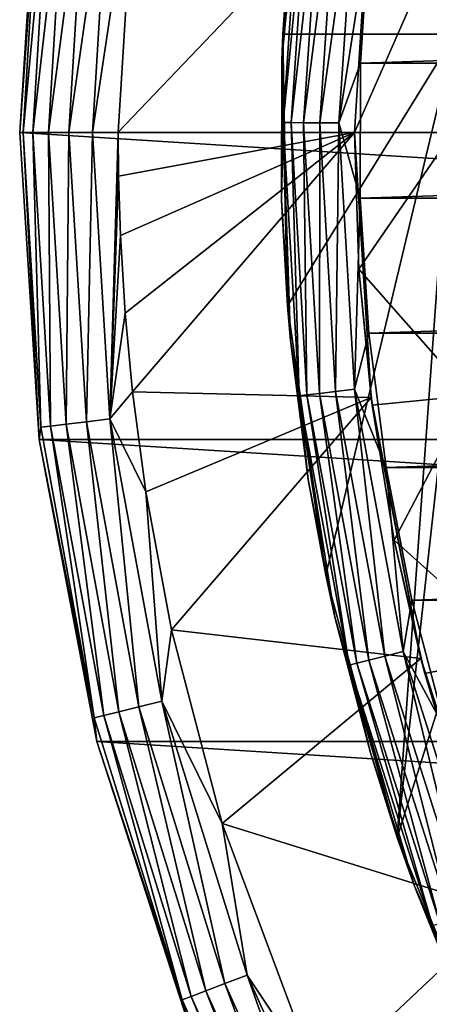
# Model space of a CAD drawing. Header units: metres. Extents: x -25 to 31, y -154 to 31.
# Tile 64 of 110: x -24.9 to -20.74, y -8.86 to 1.15. Entities that reach past the tile are written whole.
import ezdxf

# ---------------------------------------------------------------- set-up
doc = ezdxf.new("R2010")
doc.units = ezdxf.units.M
doc.layers.add('solid_FIT-WB-M-WASTE', color=7, linetype='CONTINUOUS')

msp = doc.modelspace()

# ---------------------------------------------------------------- linework, layer by layer
at = {"layer": 'solid_FIT-WB-M-WASTE'}
for points in [[(-20.374016, 8.942147, 131.972137), (-20.475595, 1, 129.050003), (-21.315308, 6.381236, 131.029907)], [(-21.315308, 6.381236, 131.029907), (-20.475595, 1, 129.050003), (-22.227516, 1, 129.050003)], [(-21.315308, 6.381236, 131.029907), (-22.227516, 1, 129.050003), (-21.935944, 3.725166, 130.052673)], [(-21.935944, 3.725166, 130.052673), (-22.227516, 1, 129.050003), (-21.96187, 3.569135, 157.75)], [(-21.96187, 3.569135, 157.75), (-22.227516, 1, 129.050003), (-22.145342, 2.155527, 157.75)], [(-24.703638, 3.12095, -5), (-24.9, 0, -5), (-24.703655, 3.120797, -1)], [(24.9, 0, -5), (-24.9, 0, -5), (-24.703638, 3.12095, -5)], [(-24.684895, 2.997289, -0.742193), (-24.703655, 3.120797, -1), (-24.9, 0, -1)], [(-24.9, 0, -5), (-24.9, 0, -1), (-24.703655, 3.120797, -1)], [(24.9, 0, -5), (-24.703638, 3.12095, -5), (24.70364, 3.120938, -5)], [(-24.866196, 0, -0.742193), (-24.684895, 2.997289, -0.742193), (-24.9, 0, -1)], [(-24.585842, 2.985262, -0.50068), (-24.684895, 2.997289, -0.742193), (-24.866196, 0, -0.742193)], [(-24.766418, 0, -0.50068), (-24.585842, 2.985262, -0.50068), (-24.866196, 0, -0.742193)], [(-24.428061, 2.966104, -0.293264), (-24.585842, 2.985262, -0.50068), (-24.766418, 0, -0.50068)], [(-24.607477, 0, -0.293264), (-24.428061, 2.966104, -0.293264), (-24.766418, 0, -0.50068)], [(-24.222322, 2.941122, -0.134106), (-24.428061, 2.966104, -0.293264), (-24.607477, 0, -0.293264)], [(-24.400227, 0, -0.134106), (-24.222322, 2.941122, -0.134106), (-24.607477, 0, -0.293264)], [(-23.982674, 2.912024, -0.034074), (-24.222322, 2.941122, -0.134106), (-24.400227, 0, -0.134106)], [(-24.158819, 0, -0.034074), (-23.982674, 2.912024, -0.034074), (-24.400227, 0, -0.134106)], [(-24.158819, 0, -0.034074), (-23.9, 0.001877), (-23.716948, 2.952348)], [(-24.158819, 0, -0.034074), (-23.716948, 2.952348), (-23.982674, 2.912024, -0.034074)], [(-23.716948, 2.952348), (-23.9, 0.001877), (-21.330467, 2.69465)], [(-22.237921, 0.733071, 157.75), (-22.222687, 0.099434, 157.956421), (-22.036018, 2.876003, 157.956436)], [(-22.145342, 2.155527, 157.75), (-22.237921, 0.733071, 157.75), (-22.036018, 2.876003, 157.956436)], [(-22.036018, 2.876003, 157.956436), (-22.222687, 0.099434, 157.956421), (-21.956818, 2.865666, 158.149628)], [(-22.222687, 0.099434, 157.956421), (-22.14282, 0.099077, 158.149612), (-21.956818, 2.865666, 158.149628)], [(-21.956818, 2.865666, 158.149628), (-22.14282, 0.099077, 158.149612), (-21.830692, 2.849205, 158.315536)], [(-22.14282, 0.099077, 158.149612), (-22.015629, 0.098508, 158.315521), (-21.830692, 2.849205, 158.315536)], [(-21.830692, 2.849205, 158.315536), (-22.015629, 0.098508, 158.315521), (-21.666254, 2.827744, 158.442825)], [(-22.015629, 0.098508, 158.315521), (-21.849802, 0.097766, 158.44281), (-21.666254, 2.827744, 158.442825)], [(-21.666254, 2.827744, 158.442825), (-21.849802, 0.097766, 158.44281), (-21.474731, 2.802747, 158.522797)], [(-21.849802, 0.097766, 158.44281), (-21.656658, 0.096902, 158.522781), (-21.474731, 2.802747, 158.522797)], [(-21.474731, 2.802747, 158.522797), (-21.656658, 0.096902, 158.522781), (-21.349173, 2.077332, 158.550003)], [(-23.9, 0.001877), (-21.5, 0), (-21.330467, 2.69465)], [(-21.330467, 2.69465), (-21.5, 0), (-21.330473, 2.694604, 125)], [(-21.5, 0), (-21.5, 0, 125), (-21.330473, 2.694604, 125)], [(-20.3246, 2.675932, 125), (-21.330473, 2.694604, 125), (-21.5, 0, 125)], [(-20.5, 0.000184, 125), (-20.3246, 2.675932, 125), (-21.5, 0, 125)], [(-22.145342, 2.155527, 157.75), (-22.227516, 1, 129.050003), (-22.237921, 0.733071, 157.75)], [(-21.656658, 0.096902, 158.522781), (-21.4384, 0.705319, 158.550003), (-21.349173, 2.077332, 158.550003)], [(-21.4384, 0.705319, 158.550003), (21.34918, 2.07724, 158.550003), (-21.349173, 2.077332, 158.550003)], [(-21.4384, 0.705319, 158.550003), (21.438404, 0.705222, 158.550003), (21.34918, 2.07724, 158.550003)], [(-22.237921, 0.733071, 157.75), (-22.227516, 1, 129.050003), (-22.18001, -1.76342, 129.050003)], [(-22.18001, -1.76342, 129.050003), (-22.227516, 1, 129.050003), (-20.475595, 1, 129.050003)], [(-21.790298, -4.49948, 129.050003), (-22.18001, -1.76342, 129.050003), (-20.475595, 1, 129.050003)], [(-21.064461, -7.16595, 129.050003), (-21.790298, -4.49948, 129.050003), (-20.475595, 1, 129.050003)], [(-21.064461, -7.16595, 129.050003), (-20.475595, 1, 129.050003), (-20.441135, -1.552401, 129.050003)], [(-22.237921, 0.733071, 157.75), (-22.18001, -1.76342, 129.050003), (-22.239223, -0.692393, 157.75)], [(-22.237921, 0.733071, 157.75), (-22.239223, -0.692393, 157.75), (-22.222687, 0.099434, 157.956421)], [(-21.656658, 0.096902, 158.522781), (-21.439543, -0.669664, 158.550003), (-21.4384, 0.705319, 158.550003)], [(-21.439543, -0.669664, 158.550003), (21.438404, 0.705222, 158.550003), (-21.4384, 0.705319, 158.550003)], [(-21.439543, -0.669664, 158.550003), (21.439541, -0.66977, 158.550003), (21.438404, 0.705222, 158.550003)], [(-24.703653, -3.120813, -1), (-24.866196, 0, -0.742193), (-24.9, 0, -1)], [(-24.70364, -3.120938, -5), (-24.9, 0, -1), (-24.9, 0, -5)], [(-24.703653, -3.120813, -1), (-24.9, 0, -1), (-24.70364, -3.120938, -5)], [(24.703638, -3.12095, -5), (-24.9, 0, -5), (24.9, 0, -5)], [(-24.70364, -3.120938, -5), (-24.9, 0, -5), (24.703638, -3.12095, -5)], [(-23.982674, -2.912024, -0.034074), (-23.9, 0.001877), (-24.158819, 0, -0.034074)], [(-23.982674, -2.912024, -0.034074), (-23.895851, -0.445159), (-23.9, 0.001877)], [(-23.9, 0.001877), (-23.895851, -0.445159), (-21.5, 0)], [(-23.895851, -0.445159), (-23.877043, -1.04694), (-21.5, 0)], [(-23.877043, -1.04694), (-23.829361, -1.836231), (-21.5, 0)], [(-23.829361, -1.836231), (-23.754168, -2.63625), (-21.5, 0)], [(-23.754168, -2.63625), (-21.330467, -2.69465), (-21.5, 0)], [(-22.239223, -0.692393, 157.75), (-22.149248, -2.115016, 157.75), (-22.222687, 0.099434, 157.956421)], [(-22.222687, 0.099434, 157.956421), (-22.060881, -2.678695, 157.956406), (-22.14282, 0.099077, 158.149612)], [(-22.149248, -2.115016, 157.75), (-22.060881, -2.678695, 157.956406), (-22.222687, 0.099434, 157.956421)], [(-22.14282, 0.099077, 158.149612), (-21.9816, -2.669068, 158.149597), (-22.015629, 0.098508, 158.315521)], [(-22.060881, -2.678695, 157.956406), (-21.9816, -2.669068, 158.149597), (-22.14282, 0.099077, 158.149612)], [(-22.015629, 0.098508, 158.315521), (-21.855341, -2.653737, 158.315506), (-21.849802, 0.097766, 158.44281)], [(-21.9816, -2.669068, 158.149597), (-21.855341, -2.653737, 158.315506), (-22.015629, 0.098508, 158.315521)], [(-21.855341, -2.653737, 158.315506), (-21.690723, -2.633749, 158.442795), (-21.849802, 0.097766, 158.44281)], [(-21.849802, 0.097766, 158.44281), (-21.690723, -2.633749, 158.442795), (-21.656658, 0.096902, 158.522781)], [(-21.690723, -2.633749, 158.442795), (-21.498987, -2.610468, 158.522781), (-21.656658, 0.096902, 158.522781)], [(-21.656658, 0.096902, 158.522781), (-21.498987, -2.610468, 158.522781), (-21.439543, -0.669664, 158.550003)], [(-20.5, 0.000184, 125), (-21.5, 0, 125), (-21.455042, -1.389619, 125)], [(-21.330467, -2.69465), (-21.5, 0, 125), (-21.5, 0)], [(-21.330467, -2.69465), (-21.455042, -1.389619, 125), (-21.5, 0, 125)], [(-20.324648, -2.675567, 125), (-20.5, 0.000184, 125), (-21.455042, -1.389619, 125)], [(-24.684895, -2.997289, -0.742193), (-24.766418, 0, -0.50068), (-24.866196, 0, -0.742193)], [(-24.684895, -2.997289, -0.742193), (-24.866196, 0, -0.742193), (-24.703653, -3.120813, -1)], [(-24.585842, -2.985262, -0.50068), (-24.607477, 0, -0.293264), (-24.766418, 0, -0.50068)], [(-24.585842, -2.985262, -0.50068), (-24.766418, 0, -0.50068), (-24.684895, -2.997289, -0.742193)], [(-24.428061, -2.966104, -0.293264), (-24.400227, 0, -0.134106), (-24.607477, 0, -0.293264)], [(-24.428061, -2.966104, -0.293264), (-24.607477, 0, -0.293264), (-24.585842, -2.985262, -0.50068)], [(-24.222322, -2.941122, -0.134106), (-24.400227, 0, -0.134106), (-24.428061, -2.966104, -0.293264)], [(-24.222322, -2.941122, -0.134106), (-24.158819, 0, -0.034074), (-24.400227, 0, -0.134106)], [(-23.982674, -2.912024, -0.034074), (-24.158819, 0, -0.034074), (-24.222322, -2.941122, -0.134106)], [(-23.982674, -2.912024, -0.034074), (-23.877043, -1.04694), (-23.895851, -0.445159)], [(-22.239223, -0.692393, 157.75), (-22.18001, -1.76342, 129.050003), (-22.149248, -2.115016, 157.75)], [(-21.498987, -2.610468, 158.522781), (-21.352598, -2.041814, 158.550003), (-21.439543, -0.669664, 158.550003)], [(-21.352598, -2.041814, 158.550003), (21.439541, -0.66977, 158.550003), (-21.439543, -0.669664, 158.550003)], [(-21.352598, -2.041814, 158.550003), (21.352587, -2.041931, 158.550003), (21.439541, -0.66977, 158.550003)], [(-23.982674, -2.912024, -0.034074), (-23.829361, -1.836231), (-23.877043, -1.04694)], [(-21.330467, -2.69465), (-21.320305, -2.773926, 125), (-21.455042, -1.389619, 125)], [(-20.324648, -2.675567, 125), (-21.455042, -1.389619, 125), (-21.320305, -2.773926, 125)], [(-21.064461, -7.16595, 129.050003), (-20.441135, -1.552401, 129.050003), (-20.089849, -4.080187, 129.050003)], [(-22.149248, -2.115016, 157.75), (-22.18001, -1.76342, 129.050003), (-21.790298, -4.49948, 129.050003)], [(-23.982674, -2.912024, -0.034074), (-23.754168, -2.63625), (-23.829361, -1.836231)], [(-21.498987, -2.610468, 158.522781), (-21.177917, -3.405625, 158.550003), (-21.352598, -2.041814, 158.550003)], [(-21.177917, -3.405625, 158.550003), (21.352587, -2.041931, 158.550003), (-21.352598, -2.041814, 158.550003)], [(-21.177917, -3.405625, 158.550003), (21.177896, -3.405756, 158.550003), (21.352587, -2.041931, 158.550003)], [(-22.149248, -2.115016, 157.75), (-21.790298, -4.49948, 129.050003), (-21.968363, -3.528957, 157.75)], [(-22.149248, -2.115016, 157.75), (-21.968363, -3.528957, 157.75), (-22.060881, -2.678695, 157.956406)], [(-23.982674, -2.912024, -0.034074), (-23.619091, -3.653612), (-23.754168, -2.63625)], [(-23.754168, -2.63625), (-23.619091, -3.653612), (-21.330467, -2.69465)], [(-23.619091, -3.653612), (-23.359215, -5.055695), (-21.330467, -2.69465)], [(-23.359215, -5.055695), (-20.824543, -5.346811), (-21.330467, -2.69465)], [(-22.060881, -2.678695, 157.956406), (-21.553141, -5.414821, 157.95639), (-21.9816, -2.669068, 158.149597)], [(-21.697309, -4.928414, 157.75), (-21.553141, -5.414821, 157.95639), (-22.060881, -2.678695, 157.956406)], [(-21.968363, -3.528957, 157.75), (-21.697309, -4.928414, 157.75), (-22.060881, -2.678695, 157.956406)], [(-21.9816, -2.669068, 158.149597), (-21.475687, -5.395362, 158.149582), (-21.855341, -2.653737, 158.315506)], [(-21.553141, -5.414821, 157.95639), (-21.475687, -5.395362, 158.149582), (-21.9816, -2.669068, 158.149597)], [(-21.855341, -2.653737, 158.315506), (-21.352337, -5.364373, 158.315491), (-21.690723, -2.633749, 158.442795)], [(-21.475687, -5.395362, 158.149582), (-21.352337, -5.364373, 158.315491), (-21.855341, -2.653737, 158.315506)], [(-21.690723, -2.633749, 158.442795), (-21.191511, -5.323968, 158.442795), (-21.498987, -2.610468, 158.522781)], [(-21.352337, -5.364373, 158.315491), (-21.191511, -5.323968, 158.442795), (-21.690723, -2.633749, 158.442795)], [(-21.498987, -2.610468, 158.522781), (-21.00419, -5.276907, 158.522781), (-21.177917, -3.405625, 158.550003)], [(-21.191511, -5.323968, 158.442795), (-21.00419, -5.276907, 158.522781), (-21.498987, -2.610468, 158.522781)], [(-21.330467, -2.69465), (-20.824543, -5.346811), (-21.320305, -2.773926, 125)], [(-20.324648, -2.675567, 125), (-21.320305, -2.773926, 125), (-21.096514, -4.145739, 125)], [(-19.801538, -5.305565, 125), (-20.324648, -2.675567, 125), (-21.096514, -4.145739, 125)], [(-20.824543, -5.346811), (-21.096514, -4.145739, 125), (-21.320305, -2.773926, 125)], [(-24.143629, -5.950871, -0.742193), (-24.684895, -2.997289, -0.742193), (-24.703653, -3.120813, -1)], [(-24.585842, -2.985262, -0.50068), (-24.684895, -2.997289, -0.742193), (-24.143629, -5.950871, -0.742193)], [(-24.428061, -2.966104, -0.293264), (-24.585842, -2.985262, -0.50068), (-24.046751, -5.926992, -0.50068)], [(-24.046751, -5.926992, -0.50068), (-24.585842, -2.985262, -0.50068), (-24.143629, -5.950871, -0.742193)], [(-24.222322, -2.941122, -0.134106), (-24.428061, -2.966104, -0.293264), (-23.892427, -5.888955, -0.293264)], [(-23.892427, -5.888955, -0.293264), (-24.428061, -2.966104, -0.293264), (-24.046751, -5.926992, -0.50068)], [(-23.982674, -2.912024, -0.034074), (-24.222322, -2.941122, -0.134106), (-23.6912, -5.839356, -0.134106)], [(-23.6912, -5.839356, -0.134106), (-24.222322, -2.941122, -0.134106), (-23.892427, -5.888955, -0.293264)], [(-23.456808, -5.781584, -0.034074), (-23.619091, -3.653612), (-23.982674, -2.912024, -0.034074)], [(-23.456808, -5.781584, -0.034074), (-23.982674, -2.912024, -0.034074), (-23.6912, -5.839356, -0.134106)], [(-24.117718, -6.192393, -1), (-24.703653, -3.120813, -1), (-24.70364, -3.120938, -5)], [(-24.143629, -5.950871, -0.742193), (-24.703653, -3.120813, -1), (-24.117718, -6.192393, -1)], [(-24.70364, -3.120938, -5), (24.703638, -3.12095, -5), (24.117676, -6.192561, -5)], [(-24.70364, -3.120938, -5), (24.117676, -6.192561, -5), (-24.117682, -6.192536, -5)], [(-24.117718, -6.192393, -1), (-24.70364, -3.120938, -5), (-24.117682, -6.192536, -5)], [(-20.916227, -4.755409, 158.550003), (21.177896, -3.405756, 158.550003), (-21.177917, -3.405625, 158.550003)], [(-21.00419, -5.276907, 158.522781), (-20.916227, -4.755409, 158.550003), (-21.177917, -3.405625, 158.550003)], [(-20.916227, -4.755409, 158.550003), (20.916193, -4.755556, 158.550003), (21.177896, -3.405756, 158.550003)], [(-21.968363, -3.528957, 157.75), (-21.790298, -4.49948, 129.050003), (-21.697309, -4.928414, 157.75)], [(-23.456808, -5.781584, -0.034074), (-23.359215, -5.055695), (-23.619091, -3.653612)], [(-20.013699, -9.721845, 129.050003), (-21.064461, -7.16595, 129.050003), (-20.089849, -4.080187, 129.050003)], [(-20.824543, -5.346811), (-20.784294, -5.501184, 125), (-21.096514, -4.145739, 125)], [(-19.801538, -5.305565, 125), (-21.096514, -4.145739, 125), (-20.784294, -5.501184, 125)], [(-21.697309, -4.928414, 157.75), (-21.790298, -4.49948, 129.050003), (-21.064461, -7.16595, 129.050003)], [(-21.00419, -5.276907, 158.522781), (-20.568604, -6.085641, 158.550003), (-20.916227, -4.755409, 158.550003)], [(-20.568604, -6.085641, 158.550003), (20.916193, -4.755556, 158.550003), (-20.916227, -4.755409, 158.550003)], [(-21.697309, -4.928414, 157.75), (-21.064461, -7.16595, 129.050003), (-21.3372, -6.307643, 157.75)], [(-21.697309, -4.928414, 157.75), (-21.3372, -6.307643, 157.75), (-21.553141, -5.414821, 157.95639)], [(-23.456808, -5.781584, -0.034074), (-22.844648, -7.024287), (-23.359215, -5.055695)], [(-23.359215, -5.055695), (-22.844648, -7.024287), (-20.824543, -5.346811)], [(-21.191511, -5.323968, 158.442795), (-20.359995, -7.930706, 158.44278), (-21.00419, -5.276907, 158.522781)], [(-21.00419, -5.276907, 158.522781), (-20.180027, -7.860604, 158.522781), (-20.568604, -6.085641, 158.550003)], [(-20.359995, -7.930706, 158.44278), (-20.180027, -7.860604, 158.522781), (-21.00419, -5.276907, 158.522781)], [(-22.844648, -7.024287), (-19.990202, -7.914656), (-20.824543, -5.346811)], [(-21.553141, -5.414821, 157.95639), (-20.707422, -8.066038, 157.956375), (-21.475687, -5.395362, 158.149582)], [(-21.475687, -5.395362, 158.149582), (-20.633015, -8.037054, 158.149567), (-21.352337, -5.364373, 158.315491)], [(-20.707422, -8.066038, 157.956375), (-20.633015, -8.037054, 158.149567), (-21.475687, -5.395362, 158.149582)], [(-21.352337, -5.364373, 158.315491), (-20.514507, -7.990892, 158.315475), (-21.191511, -5.323968, 158.442795)], [(-20.633015, -8.037054, 158.149567), (-20.514507, -7.990892, 158.315475), (-21.352337, -5.364373, 158.315491)], [(-20.514507, -7.990892, 158.315475), (-20.359995, -7.930706, 158.44278), (-21.191511, -5.323968, 158.442795)], [(-20.824543, -5.346811), (-19.990202, -7.914656), (-20.784294, -5.501184, 125)], [(-19.801538, -5.305565, 125), (-20.784294, -5.501184, 125), (-20.385372, -6.83276, 125)], [(-20.889515, -7.660983, 157.75), (-20.707422, -8.066038, 157.956375), (-21.553141, -5.414821, 157.95639)], [(-21.3372, -6.307643, 157.75), (-20.889515, -7.660983, 157.75), (-21.553141, -5.414821, 157.95639)], [(-19.990202, -7.914656), (-20.385372, -6.83276, 125), (-20.784294, -5.501184, 125)], [(-23.456808, -5.781584, -0.034074), (-23.6912, -5.839356, -0.134106), (-22.814608, -8.65244, -0.134106)], [(-22.588888, -8.566835, -0.034074), (-22.844648, -7.024287), (-23.456808, -5.781584, -0.034074)], [(-22.588888, -8.566835, -0.034074), (-23.456808, -5.781584, -0.034074), (-22.814608, -8.65244, -0.134106)], [(-23.892427, -5.888955, -0.293264), (-24.046751, -5.926992, -0.50068), (-23.157003, -8.782292, -0.50068)], [(-23.6912, -5.839356, -0.134106), (-23.892427, -5.888955, -0.293264), (-23.00839, -8.725931, -0.293264)], [(-23.00839, -8.725931, -0.293264), (-23.892427, -5.888955, -0.293264), (-23.157003, -8.782292, -0.50068)], [(-22.814608, -8.65244, -0.134106), (-23.6912, -5.839356, -0.134106), (-23.00839, -8.725931, -0.293264)], [(-24.046751, -5.926992, -0.50068), (-24.143629, -5.950871, -0.742193), (-23.250298, -8.817675, -0.742193)], [(-23.250298, -8.817675, -0.742193), (-24.143629, -5.950871, -0.742193), (-24.117718, -6.192393, -1)], [(-23.157003, -8.782292, -0.50068), (-24.046751, -5.926992, -0.50068), (-23.250298, -8.817675, -0.742193)], [(-23.151428, -9.166315, -1), (-24.117718, -6.192393, -1), (-24.117682, -6.192536, -5)], [(-23.250298, -8.817675, -0.742193), (-24.117718, -6.192393, -1), (-23.151428, -9.166315, -1)], [(-24.117682, -6.192536, -5), (24.117676, -6.192561, -5), (23.151329, -9.166557, -5)], [(-24.117682, -6.192536, -5), (23.151329, -9.166557, -5), (-23.151342, -9.166528, -5)], [(-23.151428, -9.166315, -1), (-24.117682, -6.192536, -5), (-23.151342, -9.166528, -5)], [(-21.3372, -6.307643, 157.75), (-21.064461, -7.16595, 129.050003), (-20.889515, -7.660983, 157.75)], [(-22.844648, -7.024287), (-21.855368, -9.672218), (-19.990202, -7.914656)], [(-22.588888, -8.566835, -0.034074), (-21.855368, -9.672218), (-22.844648, -7.024287)], [(-20.889515, -7.660983, 157.75), (-21.064461, -7.16595, 129.050003), (-20.013699, -9.721845, 129.050003)], [(-20.889515, -7.660983, 157.75), (-20.013699, -9.721845, 129.050003), (-20.356091, -8.982879, 157.75)], [(-20.889515, -7.660983, 157.75), (-20.356091, -8.982879, 157.75), (-20.707422, -8.066038, 157.956375)], [(-21.855368, -9.672218), (-18.840601, -10.357687), (-19.990202, -7.914656)], [(-22.588888, -8.566835, -0.034074), (-22.814608, -8.65244, -0.134106), (-21.605328, -11.339351, -0.134106)], [(-21.391571, -11.227163, -0.034074), (-21.855368, -9.672218), (-22.588888, -8.566835, -0.034074)], [(-21.391571, -11.227163, -0.034074), (-22.588888, -8.566835, -0.034074), (-21.605328, -11.339351, -0.134106)], [(-22.814608, -8.65244, -0.134106), (-23.00839, -8.725931, -0.293264), (-21.788839, -11.435665, -0.293264)], [(-21.605328, -11.339351, -0.134106), (-22.814608, -8.65244, -0.134106), (-21.788839, -11.435665, -0.293264)], [(-23.157003, -8.782292, -0.50068), (-23.250298, -8.817675, -0.742193), (-22.017923, -11.555898, -0.742193)], [(-23.00839, -8.725931, -0.293264), (-23.157003, -8.782292, -0.50068), (-21.929573, -11.509528, -0.50068)], [(-21.929573, -11.509528, -0.50068), (-23.157003, -8.782292, -0.50068), (-22.017923, -11.555898, -0.742193)], [(-21.788839, -11.435665, -0.293264), (-23.00839, -8.725931, -0.293264), (-21.929573, -11.509528, -0.50068)], [(-22.017923, -11.555898, -0.742193), (-23.250298, -8.817675, -0.742193), (-23.151428, -9.166315, -1)]]:
    msp.add_3dface(points, dxfattribs=at)

doc.saveas('drawing.dxf')
